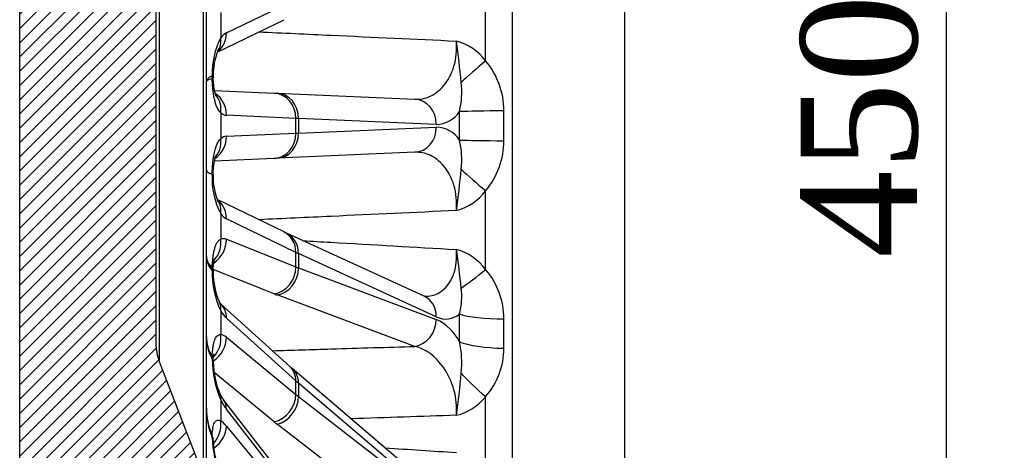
# Model space of a CAD drawing. Header units: millimetres. Extents: x 0 to 2285, y 0 to 1615.
# Tile 3 of 22: x 509 to 704, y 982 to 1067. Entities that reach past the tile are written whole.
import ezdxf
from ezdxf.enums import TextEntityAlignment as Align

# ---------------------------------------------------------------- set-up
doc = ezdxf.new("R2010")
doc.units = ezdxf.units.MM
doc.header["$LTSCALE"] = 7.692308
doc.layers.add('CAP450B', color=7, linetype='Continuous')
doc.layers.add('Default', color=7, linetype='Continuous')
doc.styles.add('SEACAD_Times_New_Roman', font='times.ttf')
doc.dimstyles.new('ANSImm', dxfattribs={"dimtxt": 23.076923, "dimasz": 23.076923, "dimexe": 11.538462, "dimexo": 0, "dimgap": 5.769231, "dimtad": 1, "dimdsep": 46, "dimtxsty": 'SEACAD_Times_New_Roman', "dimblk1": '_SE_FILLED', "dimblk2": '_SE_FILLED', "dimsah": 1, "dimcen": 11.538462, "dimazin": 0, "dimtfac": 0.85, "dimtdec": 3, "dimtofl": 0, "dimtmove": 0, "dimatfit": 3, "dimfxl": 1, "dimarcsym": 0})

# ---------------------------------------------------------------- blocks, each defined once
blk = doc.blocks.new('SE6')
at = {"layer": 'CAP450B', "linetype": 'Continuous'}
h = blk.add_hatch(dxfattribs=at)
h.set_pattern_fill('LINE', scale=0.629921, angle=45, style=0)
edge = h.paths.add_edge_path()
edge.add_spline(control_points=[(546.7, 954.4), (546.32, 955.74), (546.03, 957.11), (545.64, 959.88), (545.55, 961.27), (545.55, 962.67)], knot_values=[0, 0, 0, 0, 0.5, 0.5, 1, 1, 1, 1], degree=3, periodic=0)
edge.add_line((545.55, 962.67), (545.55, 973.93))
edge.add_arc((537.55, 973.93), 8, 0, 21.0261)
edge.add_line((545.01, 976.8), (536.21, 999.7))
edge.add_arc((545.55, 1003.29), 10, 180, 201.0261, ccw=False)
edge.add_line((535.55, 1003.29), (535.55, 1089.58))
edge.add_arc((545.55, 1089.58), 10, 158.9739, 180, ccw=False)
edge.add_line((536.21, 1093.16), (545.01, 1116.06))
edge.add_arc((537.55, 1118.93), 8, 338.9739, 360)
edge.add_line((545.55, 1118.93), (545.55, 1130.19))
edge.add_spline(control_points=[(545.55, 1130.19), (545.55, 1131.59), (545.64, 1132.99), (546.03, 1135.76), (546.32, 1137.12), (546.7, 1138.47)], knot_values=[0, 0, 0, 0, 0.5, 0.5, 1, 1, 1, 1], degree=3, periodic=0)
edge.add_arc((541.89, 1139.84), 5, 344.1059, 427.33)
edge.add_line((543.82, 1144.45), (539.13, 1146.41))
edge.add_spline(control_points=[(539.13, 1146.41), (538.77, 1146.56), (538.44, 1146.77), (537.99, 1147.15), (537.85, 1147.29), (537.6, 1147.58), (537.48, 1147.74), (537.27, 1148.07), (537.17, 1148.24), (537, 1148.59), (536.92, 1148.77), (536.72, 1149.31), (536.62, 1149.69), (536.44, 1150.45), (536.37, 1150.83), (536.24, 1151.6), (536.18, 1151.98), (536.03, 1153.13), (535.96, 1153.9), (535.76, 1156.22), (535.68, 1157.77), (535.57, 1160.87), (535.55, 1162.42), (535.55, 1163.97)], knot_values=[0, 0, 0, 0, 0.0625, 0.0625, 0.09375, 0.09375, 0.125, 0.125, 0.15625, 0.15625, 0.1875, 0.1875, 0.25, 0.25, 0.3125, 0.3125, 0.375, 0.375, 0.5, 0.5, 0.75, 0.75, 1, 1, 1, 1], degree=3, periodic=0)
edge.add_line((535.55, 1163.97), (535.55, 1229.73))
edge.add_arc((550.55, 1229.73), 15, 136.899, 180, ccw=False)
edge.add_spline(control_points=[(539.59, 1239.98), (540.97, 1241.45), (542.98, 1241.56)], knot_values=[0, 0, 0, 1, 1, 1], weights=[1, 0.927514, 1], degree=2, periodic=0)
edge.add_line((542.98, 1241.56), (600.93, 1244.6))
edge.add_line((600.93, 1244.6), (606.17, 1244.73))
edge.add_line((606.17, 1244.73), (628.55, 1244.73))
edge.add_line((628.55, 1244.73), (628.55, 1271.43))
edge.add_line((628.55, 1271.43), (538.55, 1271.43))
edge.add_arc((538.55, 1241.43), 30, 90, 180)
edge.add_line((508.55, 1241.43), (508.55, 851.43))
edge.add_arc((538.55, 851.43), 30, 180, 270)
edge.add_line((538.55, 821.43), (628.55, 821.43))
edge.add_line((628.55, 821.43), (628.55, 848.13))
edge.add_line((628.55, 848.13), (606.17, 848.13))
edge.add_line((606.17, 848.13), (600.93, 848.27))
edge.add_line((600.93, 848.27), (542.98, 851.31))
edge.add_spline(control_points=[(542.98, 851.31), (540.97, 851.41), (539.59, 852.88)], knot_values=[0, 0, 0, 1, 1, 1], weights=[1, 0.927514, 1], degree=2, periodic=0)
edge.add_arc((550.55, 863.13), 15, 180, 223.101, ccw=False)
edge.add_line((535.55, 863.13), (535.55, 928.89))
edge.add_spline(control_points=[(535.55, 928.89), (535.55, 930.45), (535.57, 932), (535.68, 935.1), (535.76, 936.66), (535.96, 938.98), (536.04, 939.75), (536.19, 940.91), (536.24, 941.29), (536.37, 942.06), (536.44, 942.44), (536.62, 943.2), (536.73, 943.57), (536.93, 944.11), (537.01, 944.29), (537.18, 944.64), (537.27, 944.81), (537.49, 945.14), (537.6, 945.29), (537.86, 945.58), (538, 945.72), (538.44, 946.1), (538.77, 946.31), (539.13, 946.46)], knot_values=[0, 0, 0, 0, 0.25, 0.25, 0.5, 0.5, 0.625, 0.625, 0.6875, 0.6875, 0.75, 0.75, 0.8125, 0.8125, 0.84375, 0.84375, 0.875, 0.875, 0.90625, 0.90625, 0.9375, 0.9375, 1, 1, 1, 1], degree=3, periodic=0)
edge.add_line((539.13, 946.46), (543.82, 948.42))
edge.add_arc((541.89, 953.03), 5, 292.67, 375.8941)
at = {"layer": 'CAP450B', "color": 7, "linetype": 'Continuous'}
for p, q in [((606.17, 1244.73), (606.17, 848.13)), ((628.55, 848.13), (628.55, 1244.73)), ((508.55, 851.43), (508.55, 1241.43)), ((545.55, 973.93), (545.55, 1118.93)), ((545.01, 976.8), (545.01, 1116.06)), ((536.21, 1093.16), (536.21, 999.7)), ((535.55, 1089.58), (535.55, 1003.29)), ((600.93, 1059.31), (600.93, 1074.95)), ((549.53, 1064.87), (563.29, 1071.54)), ((548.4, 1068.91), (548.4, 1063.9)), ((547.72, 1061.07), (560.95, 1067.49)), ((546.71, 1055.77), (546.71, 1056.34)), ((547.17, 1053.43), (558.98, 1052.91)), ((558.98, 1052.91), (559.56, 1052.88)), ((559.56, 1052.88), (586.89, 1051.69)), ((548.4, 1049), (548.4, 1043.87)), ((563.29, 1047.91), (549.53, 1048.52)), ((563.82, 1047.89), (563.29, 1047.91)), ((563.29, 1044.95), (563.29, 1047.91)), ((591.14, 1046.7), (563.82, 1047.89)), ((563.82, 1047.89), (563.82, 1044.98)), ((549.53, 1044.35), (563.29, 1044.95)), ((563.29, 1044.95), (563.82, 1044.98)), ((563.82, 1044.98), (591.14, 1046.17)), ((586.89, 1041.17), (559.56, 1039.98)), ((558.98, 1039.96), (547.17, 1039.44)), ((559.56, 1039.98), (558.98, 1039.96)), ((600.93, 1017.92), (600.93, 1033.55)), ((560.95, 1025.38), (547.71, 1031.8)), ((548.4, 1028.97), (548.4, 1023.95)), ((563.29, 1021.32), (549.53, 1027.99)), ((588.75, 1012.62), (561.43, 1025.15)), ((549.53, 1023.92), (563.29, 1018.42)), ((563.29, 1018.42), (563.29, 1021.32)), ((591.14, 1008.54), (563.82, 1021.07)), ((563.82, 1021.07), (563.82, 1018.22)), ((546.71, 1017.72), (546.71, 1018.26)), ((558.98, 1013.09), (546.9, 1017.92)), ((563.82, 1018.22), (591.14, 1008.03)), ((586.89, 1002.67), (559.56, 1012.87)), ((562.12, 998.67), (548.36, 1011.12)), ((548.4, 1009.7), (548.4, 1005.02)), ((563.29, 995.83), (549.53, 1008.28)), ((549.53, 1004.48), (563.29, 993.12)), ((536.21, 999.7), (545.01, 976.8)), ((546.71, 1000.16), (546.71, 1000.66)), ((589.92, 974.93), (562.59, 998.25)), ((558.98, 987.69), (547.09, 997.51)), ((563.29, 993.12), (563.29, 995.83)), ((591.14, 972.04), (563.82, 995.36)), ((563.82, 995.36), (563.82, 992.7)), ((548.4, 992.04), (548.4, 987.89)), ((562.71, 974.36), (548.95, 992.05)), ((563.82, 992.7), (591.14, 971.56)), ((600.93, 977.77), (600.93, 992.72)), ((563.29, 972.54), (549.53, 990.23)), ((549.53, 986.86), (563.29, 970.14)), ((586.89, 966.09), (559.56, 987.22)), ((546.71, 984.63), (546.71, 985.06))]:
    blk.add_line(p, q, dxfattribs=at)
for centre, radius, start, end in [((561.98, 1056.9), 15.28, 152.7356, 182.0846), ((414.87, 1037.68), 182.06, 5.4769, 8.0743), ((592.48, 1053.11), 10.48, 36.2858, 75.3936), ((559.15, 1056.59), 12.25, 157.748, 180.798), ((589.3, 1049.45), 15.24, 359.8173, 40.296), ((550.03, 1056.22), 3.14, 176.2799, 184.4597), ((578.4, 1053.17), 17.8, 347.3077, 6.0944), ((590.93, 1052.53), 5.84, 272.0606, 325.8442), ((222.26, 1046.43), 373.52, 359.5672, 0.4328), ((231.74, 1046.43), 372.82, 359.5434, 0.4566), ((590.93, 1040.33), 5.84, 34.1558, 87.9394), ((578.4, 1039.7), 17.8, 353.9057, 12.6922), ((589.27, 1043.43), 15.28, 319.7568, 0.1298), ((562.2, 1036.06), 15.52, 177.2239, 207.1884), ((414.87, 1055.19), 182.06, 351.9257, 354.5231), ((559.74, 1036.4), 12.85, 178.7811, 201.7844), ((592.48, 1039.76), 10.48, 284.6064, 323.7142), ((573.56, 1051.5), 29.01, 244.2299, 245.2892), ((424.48, 996.3), 172.55, 5.9654, 8.5284), ((592.34, 1011.6), 10.66, 36.3093, 74.8454), ((565.22, 1017.43), 18.52, 179.121, 204.6674), ((549.52, 1017.58), 2.63, 176.1029, 184.6729), ((561.49, 1017.32), 14.59, 179.8283, 203.6705), ((589.44, 1008.11), 15.11, 0.0425, 40.4781), ((582.34, 1012.57), 13.86, 345.5982, 6.9255), ((550.1, 1012.6), 2.27, 209.8552, 221.0924), ((593.03, 1012.24), 4.15, 242.9912, 311.2939), ((586.68, 998.73), 10.31, 28.1731, 64.3469), ((238.4, 1006.36), 357.37, 359.5576, 0.4424), ((247.86, 1005.21), 356.7, 359.5332, 0.4668), ((575.64, 999.4), 20.56, 354.3424, 11.8015), ((545.55, 1003.29), 10, 180, 201.0261), ((590.17, 1002.26), 14.38, 318.459, 0.1816), ((568.01, 1000.36), 21.3, 180.5185, 202.9681), ((548.49, 999.72), 1.59, 175.3421, 185.2321), ((564.03, 999.91), 17.13, 181.1092, 203.414), ((579.01, 1017.41), 25.23, 227.9815, 229.4121), ((439.4, 1011.34), 157.32, 351.8332, 354.9042), ((554.77, 996.36), 7.24, 206.7791, 216.5669), ((592.76, 999.07), 10.35, 283.2379, 322.1809), ((569.51, 985.41), 22.82, 181.9455, 202.2622), ((547.46, 983.93), 0.571, 176.3581, 185.5414), ((565.98, 984.78), 19.11, 182.7456, 203.0439)]:
    blk.add_arc(centre, radius, start, end, dxfattribs=at)
for centre, major_axis, ratio, start_param, end_param in [((545.01, 1065.31), (-2.18, 4.5), 0.881243, 3.310406, 4.217912), ((549.59, 1056.58), (0.84, 8.47), 0.41579, 0.249573, 0.569808), ((543.87, 1064.34), (-3.91, 3.12), 0.765962, 3.145164, 3.84544), ((601.46, 1058.66), (-7.7, -6.38), 0.083367, 4.711279, 5.41004), ((575.55, 1055.19), (-30, 0), 0.139373, 6.004036, 6.283185), ((541.9, 1056.63), (-5, 0.2), 0.066532, 2.86808, 3.144893), ((575.55, 1055.19), (30, 0), 0.070069, 2.862443, 3.141593), ((541.9, 1055.77), (-5, -0.21), 0.1422, 2.859499, 3.143342), ((545.01, 1048.52), (-0.22, -5), 0.904877, 1.610284, 2.64706), ((543.87, 1049), (-3.19, -3.85), 0.853665, 2.185969, 3.022813), ((558.76, 1047.91), (-0.22, -5), 0.904877, 1.610284, 3.141593), ((559.35, 1047.89), (-0.22, -5), 0.894257, 1.609821, 3.141593), ((586.67, 1046.7), (-0.22, -5), 0.894257, 1.609821, 3.141593), ((549.59, 1057.02), (0.01, -8.51), 0.425437, 5.943971, 6.264205), ((604.71, 1049.25), (-10, -0.08), 0.015105, 4.728439, 5.819481), ((558.76, 1044.95), (-0.22, 5), 0.904877, 3.141593, 4.672902), ((559.35, 1044.98), (-0.22, 5), 0.894257, 3.141593, 4.673365), ((586.67, 1046.17), (-0.22, 5), 0.894257, 3.141593, 4.673365), ((543.87, 1043.87), (-3.19, 3.85), 0.853665, 3.151404, 4.097216), ((545.01, 1044.35), (-0.22, 5), 0.904877, 3.6361, 4.672902), ((549.59, 1035.85), (0.01, 8.51), 0.425437, 0.01898, 0.339215), ((604.71, 1043.61), (-10, 0.08), 0.015105, 0.463705, 1.554746), ((575.55, 1037.68), (-30, 0), 0.105104, 0, 0.278069), ((601.46, 1034.2), (-7.7, 6.38), 0.083367, 0.873145, 1.571907), ((543.87, 1028.53), (-3.91, -3.12), 0.765962, 2.437745, 3.136431), ((545.01, 1027.55), (-2.18, -4.5), 0.881243, 2.065273, 2.979403), ((549.59, 1036.29), (0.84, -8.47), 0.41579, 5.713378, 6.033612), ((558.76, 1020.88), (-2.18, -4.5), 0.881243, 2.065273, 3.141593), ((559.35, 1020.6), (-2.08, -4.54), 0.870656, 2.045774, 3.141238), ((545.01, 1023.48), (1.86, 4.64), 0.888963, 4.028144, 5.143641), ((543.87, 1023.51), (-1.72, 4.69), 0.904059, 3.561625, 4.481313), ((549.59, 1015.57), (0.82, -8.46), 0.416472, 2.929664, 3.249899), ((608.54, 1023.62), (-50, 2.45), 0.207433, 0.449523, 0.473831), ((575.55, 1020.55), (30, 0), 0.342725, 3.141593, 3.420742), ((575.55, 1020.55), (-30, 0), 0.27645, 0, 0.27915), ((541.9, 1017.98), (-5, 0.22), 0.344717, 3.140696, 3.432807), ((541.9, 1017.16), (-5, -0.21), 0.272356, 3.140109, 3.406279), ((558.76, 1017.98), (1.86, 4.64), 0.888963, 3.612332, 5.143641), ((559.35, 1017.76), (1.75, 4.68), 0.878774, 3.591899, 5.123671), ((608.54, 1024.97), (-50, -2.45), 0.207433, 0.429156, 0.453464), ((601.46, 1019.35), (-7.7, -6.38), 0.077991, 0.739689, 1.438451), ((543.87, 1008.84), (-4.26, -2.62), 0.644783, 2.608319, 3.141921), ((608.76, 1020.08), (-55, -2.45), 0.207516, 0.430078, 0.454386), ((586.67, 1008.08), (-2.08, -4.54), 0.870656, 2.045774, 3.141593), ((545.01, 1007.41), (-3.36, -3.71), 0.819094, 2.397436, 3.134664), ((549.59, 1016), (1.6, -8.36), 0.388057, -0.795955, -0.47572), ((586.67, 1007.56), (1.75, 4.68), 0.878774, 3.591899, 5.123671), ((604.71, 1010.05), (-10, -0.08), 0.193107, 0.462104, 1.553145), ((575.55, 1004.55), (30, 0), 0.531098, 3.141593, 3.420742), ((575.55, 1004.55), (-30, 0), 0.470748, 0, 0.27915), ((545.01, 1003.61), (3.18, 3.86), 0.834198, 4.361377, 5.501308), ((543.87, 1004.15), (0.54, 4.97), 0.914941, 4.006837, 4.986045), ((549.59, 996.65), (-1.59, 8.35), 0.389189, 5.844294, 6.164529), ((604.71, 1004.53), (-10, 0.08), 0.222657, 0.465315, 1.556357), ((541.9, 1000.1), (-4.99, 0.24), 0.532168, 3.139693, 3.44347), ((541.9, 999.35), (-4.99, -0.23), 0.466276, 3.140238, 3.396323), ((558.76, 994.96), (-3.36, -3.71), 0.819094, 2.397436, 3.141593), ((559.35, 994.45), (-3.25, -3.8), 0.809004, 2.37311, 3.141321), ((608.54, 1002.49), (-49.99, 2.63), 0.405801, 0.46066, 0.484968), ((601.46, 995.43), (-7.56, 6.55), 0.241082, 1.010261, 1.709022), ((543.87, 990.79), (-4.43, -2.31), 0.495423, 2.734282, 3.141812), ((549.59, 997.04), (2.27, -8.21), 0.343508, -1.014715, -0.69448), ((545.01, 988.98), (-3.95, -3.07), 0.721147, 2.621794, 3.138328), ((558.76, 992.25), (3.18, 3.86), 0.834198, 3.969999, 5.501308), ((559.35, 991.79), (3.06, 3.95), 0.824885, 3.943695, 5.475467), ((608.54, 1003.75), (-49.99, -2.63), 0.405801, 0.418019, 0.442327), ((575.55, 990.39), (30, 0), 0.696259, 3.141593, 3.420742), ((575.55, 990.39), (-30, 0), 0.644473, 0, 0.27915), ((543.87, 986.64), (2.51, 4.32), 0.885836, 4.460493, 5.447708), ((545.01, 985.61), (3.86, 3.18), 0.742974, 4.626037, 5.743207), ((549.59, 979.91), (-2.26, 8.19), 0.344744, -0.658668, -0.338434), ((608.76, 999.19), (-54.99, -2.63), 0.405963, 0.419947, 0.444255), ((541.9, 984.25), (-4.99, 0.28), 0.696361, 3.141463, 3.457417), ((541.9, 983.61), (-4.99, -0.27), 0.639819, 3.140178, 3.383858)]:
    blk.add_ellipse(centre, major_axis=major_axis, ratio=ratio, start_param=start_param, end_param=end_param, dxfattribs=at)
for points, knots in [([(555.97, 1065.07), (560.75, 1064.85), (565.54, 1064.63), (570.32, 1064.4), (578.59, 1064.02), (586.86, 1063.63), (595.13, 1063.25)], [0.248981, 0.248981, 0.248981, 0.248981, 0.5243499, 0.5243499, 0.5243499, 1, 1, 1, 1]), ([(586.89, 1051.69), (587.92, 1051.65), (588.93, 1051.83), (590.9, 1052.73), (591.82, 1053.42), (593.48, 1055.4), (594.19, 1056.7), (595.1, 1059.77), (595.27, 1061.53), (595.13, 1063.25)], [0, 0, 0, 0, 0.25, 0.25, 0.5, 0.5, 0.75, 0.75, 1, 1, 1, 1]), ([(548.4, 1049), (548.11, 1049.28), (547.87, 1049.65), (547.56, 1050.35), (547.47, 1050.61), (547.3, 1051.15), (547.23, 1051.43), (547.09, 1052.03), (547.04, 1052.34), (546.93, 1052.99), (546.89, 1053.32), (546.82, 1054), (546.79, 1054.34), (546.74, 1055.05), (546.72, 1055.41), (546.71, 1055.77)], [0, 0, 0, 0, 0.25, 0.25, 0.375, 0.375, 0.5, 0.5, 0.625, 0.625, 0.75, 0.75, 0.875, 0.875, 1, 1, 1, 1]), ([(547.46, 1052.41), (547.46, 1052.41), (547.45, 1052.43), (547.4, 1052.54), (547.34, 1052.74), (547.26, 1053.01), (547.18, 1053.37), (547.1, 1053.8), (547.03, 1054.32), (546.97, 1054.89), (546.92, 1055.46), (546.91, 1055.81), (546.9, 1055.97)], [0.2692368, 0.2692368, 0.2692368, 0.2692368, 0.3350004, 0.3983813, 0.459852, 0.5271904, 0.6001372, 0.6789169, 0.7591847, 0.846012, 0.937555, 1, 1, 1, 1]), ([(546.7, 1036.81), (546.72, 1037.56), (546.76, 1038.3), (546.87, 1039.36), (546.91, 1039.7), (547.01, 1040.38), (547.07, 1040.71), (547.2, 1041.33), (547.28, 1041.63), (547.44, 1042.19), (547.54, 1042.46), (547.85, 1043.19), (548.1, 1043.58), (548.4, 1043.87)], [0, 0, 0, 0, 0.25, 0.25, 0.375, 0.375, 0.5, 0.5, 0.625, 0.625, 0.75, 0.75, 1, 1, 1, 1]), ([(595.13, 1029.62), (595.27, 1031.34), (595.1, 1033.09), (594.19, 1036.18), (593.48, 1037.45), (591.82, 1039.44), (590.9, 1040.13), (588.93, 1041.03), (587.92, 1041.22), (586.89, 1041.17)], [0, 0, 0, 0, 0.25, 0.25, 0.5, 0.5, 0.75, 0.75, 1, 1, 1, 1]), ([(546.89, 1036.67), (546.89, 1036.73), (546.9, 1037.01), (546.93, 1037.54), (546.98, 1038.19), (547.05, 1038.78), (547.14, 1039.28), (547.21, 1039.66), (547.29, 1039.95), (547.35, 1040.16), (547.4, 1040.32), (547.45, 1040.42), (547.46, 1040.44), (547.46, 1040.44)], [0, 0, 0, 0, 0.0252334, 0.1189423, 0.210942, 0.2999771, 0.3848213, 0.4566137, 0.5127767, 0.5680576, 0.6247245, 0.6937042, 0.7492039, 0.7492039, 0.7492039, 0.7492039]), ([(595.13, 1029.62), (586.86, 1029.23), (578.59, 1028.85), (570.32, 1028.46), (565.54, 1028.24), (560.75, 1028.02), (555.97, 1027.79)], [0, 0, 0, 0, 0.4756504, 0.4756504, 0.4756504, 0.751019, 0.751019, 0.751019, 0.751019]), ([(546.71, 1018.26), (546.73, 1018.95), (546.78, 1019.61), (546.89, 1020.53), (546.93, 1020.83), (547.04, 1021.39), (547.09, 1021.66), (547.22, 1022.16), (547.3, 1022.4), (547.47, 1022.83), (547.56, 1023.03), (547.76, 1023.38), (547.87, 1023.53), (548.12, 1023.78), (548.25, 1023.88), (548.4, 1023.95)], [0, 0, 0, 0, 0.25, 0.25, 0.375, 0.375, 0.5, 0.5, 0.625, 0.625, 0.75, 0.75, 0.875, 0.875, 1, 1, 1, 1]), ([(564.73, 1023.64), (566.56, 1023.53), (568.4, 1023.43), (570.24, 1023.32), (578.53, 1022.84), (586.83, 1022.37), (595.13, 1021.89)], [0.4170236, 0.4170236, 0.4170236, 0.4170236, 0.5226385, 0.5226385, 0.5226385, 1, 1, 1, 1]), ([(588.78, 1012.62), (589.16, 1012.6), (589.54, 1012.63), (590.9, 1012.85), (591.82, 1013.26), (593.48, 1014.72), (594.19, 1015.79), (595.1, 1018.52), (595.27, 1020.18), (595.13, 1021.89)], [0.1551281, 0.1551281, 0.1551281, 0.1551281, 0.25, 0.25, 0.5, 0.5, 0.75, 0.75, 1, 1, 1, 1]), ([(546.89, 1017.76), (546.89, 1017.78), (546.9, 1018), (546.93, 1018.42), (546.98, 1018.95), (547.04, 1019.38), (547.1, 1019.71), (547.16, 1019.94), (547.2, 1020.09), (547.22, 1020.13), (547.22, 1020.13), (547.22, 1020.13)], [0, 0, 0, 0, 0.0089021, 0.0920984, 0.1723958, 0.2486778, 0.3124227, 0.3714707, 0.4264439, 0.4702028, 0.4886025, 0.4886025, 0.4886025, 0.4886025]), ([(546.71, 1000.66), (546.73, 1001.29), (546.78, 1001.86), (546.89, 1002.64), (546.93, 1002.89), (547.04, 1003.35), (547.09, 1003.57), (547.22, 1003.95), (547.3, 1004.13), (547.47, 1004.44), (547.56, 1004.57), (547.76, 1004.79), (547.87, 1004.87), (548.12, 1004.98), (548.25, 1005.02), (548.4, 1005.02)], [0, 0, 0, 0, 0.25, 0.25, 0.375, 0.375, 0.5, 0.5, 0.625, 0.625, 0.75, 0.75, 0.875, 0.875, 1, 1, 1, 1]), ([(558.66, 1001.8), (562.55, 1001.92), (566.44, 1002.04), (570.33, 1002.16), (575.85, 1002.33), (581.37, 1002.5), (586.89, 1002.67)], [0.3936187, 0.3936187, 0.3936187, 0.3936187, 0.6443723, 0.6443723, 0.6443723, 1, 1, 1, 1]), ([(595.13, 988.99), (595.27, 990.65), (595.1, 992.42), (594.19, 995.71), (593.48, 997.17), (591.82, 999.59), (590.9, 1000.52), (588.93, 1001.96), (587.92, 1002.43), (586.89, 1002.67)], [0, 0, 0, 0, 0.25, 0.25, 0.5, 0.5, 0.75, 0.75, 1, 1, 1, 1]), ([(546.89, 999.85), (546.89, 999.87), (546.9, 1000.04), (546.92, 1000.36), (546.96, 1000.72), (547, 1000.97), (547.04, 1001.14), (547.05, 1001.21), (547.06, 1001.22), (547.06, 1001.22)], [0, 0, 0, 0, 0.0057002, 0.0834139, 0.1572892, 0.2186895, 0.2756769, 0.3290182, 0.3585721, 0.3585721, 0.3585721, 0.3585721]), ([(546.71, 985.06), (546.73, 985.59), (546.78, 986.06), (546.89, 986.67), (546.93, 986.86), (547.04, 987.2), (547.09, 987.35), (547.22, 987.6), (547.3, 987.71), (547.47, 987.88), (547.56, 987.94), (547.76, 988.02), (547.87, 988.03), (548.12, 988), (548.25, 987.96), (548.4, 987.89)], [0, 0, 0, 0, 0.25, 0.25, 0.375, 0.375, 0.5, 0.5, 0.625, 0.625, 0.75, 0.75, 0.875, 0.875, 1, 1, 1, 1]), ([(546.89, 983.96), (546.89, 983.96), (546.89, 984.06), (546.91, 984.23), (546.93, 984.41), (546.94, 984.49), (546.95, 984.51), (546.95, 984.51)], [0, 0, 0, 0, 0.0007786, 0.0732137, 0.1405706, 0.2032663, 0.2465958, 0.2465958, 0.2465958, 0.2465958])]:
    blk.add_open_spline(points, degree=3, knots=knots, dxfattribs=at)
for points in [[(546.7, 1036.81), (546.83, 1036.77), (546.89, 1036.72), (546.89, 1036.67)], [(595.13, 988.99), (588.17, 988.76), (581.22, 988.53), (574.26, 988.29)], [(581.01, 982.54), (585.71, 982.23), (590.42, 981.92), (595.13, 981.61)]]:
    blk.add_open_spline(points, degree=3, dxfattribs=at)
blk = doc.blocks.new('DMBLK4')
at = {"layer": 'Default', "linetype": 'Continuous'}
for points in [[(531.62, 1339.11), (508.55, 1335.26), (531.62, 1331.42)], [(605.47, 1339.11), (605.47, 1331.42), (628.55, 1335.26)]]:
    blk.add_hatch(color=7, dxfattribs=at).paths.add_polyline_path(points)
at = {"layer": 'Default', "color": 7, "linetype": 'Continuous'}
for p, q in [((508.55, 1046.43), (508.55, 1346.8)), ((628.55, 1271.43), (628.55, 1346.8)), ((508.55, 1335.26), (628.55, 1335.26))]:
    blk.add_line(p, q, dxfattribs=at)
at = {"layer": 'Default', "color": 7, "linetype": 'Continuous', "style": 'SEACAD_Times_New_Roman'}
blk.add_text('120', height=23.077, dxfattribs=at).set_placement((542.3, 1364.11), align=Align.TOP_LEFT)
blk = doc.blocks.new('_SE_FILLED')
at = {"color": 0}
blk.add_line((0, 0), (-1, 0), dxfattribs=at)
blk.add_solid([(0, 0), (-1, -0.1665), (-1, 0.1665), (0, 0)], dxfattribs=at)
blk = doc.blocks.new('DMBLK6')
at = {"layer": 'Default', "linetype": 'Continuous'}
for points in [[(696.08, 1248.36), (692.24, 1271.43), (688.39, 1248.36)], [(696.08, 844.51), (688.39, 844.51), (692.24, 821.43)]]:
    blk.add_hatch(color=7, dxfattribs=at).paths.add_polyline_path(points)
at = {"layer": 'Default', "color": 7, "linetype": 'Continuous'}
for p, q in [((628.55, 1271.43), (703.78, 1271.43)), ((692.24, 1271.43), (692.24, 821.43)), ((628.55, 821.43), (703.78, 821.43))]:
    blk.add_line(p, q, dxfattribs=at)
at = {"layer": 'Default', "color": 7, "linetype": 'Continuous', "style": 'SEACAD_Times_New_Roman'}
blk.add_text('450', height=23.077, rotation=90, dxfattribs=at).set_placement((663.39, 1020.18), align=Align.TOP_LEFT)

msp = doc.modelspace()

# ---------------------------------------------------------------- block references
at = {"layer": 'Default'}
msp.add_blockref('SE6', (0, 0), dxfattribs=at)

# ---------------------------------------------------------------- dimensions: what is measured, and where the dimension line sits
at = {"layer": 'Default', "color": 7, "linetype": 'Continuous'}
dim = msp.add_linear_dim(base=(628.547, 1335.264), p1=(508.547, 1046.433), p2=(628.547, 1271.433), text='\\A1;<>', dimstyle='ANSImm', dxfattribs=at)
dim.commit()
dim.dimension.update_dxf_attribs({"geometry": 'DMBLK4', "text_midpoint": (568.547, 1335.264), "dimtype": 160})
dim = msp.add_linear_dim(base=(692.239, 1271.433), p1=(628.547, 1271.433), p2=(628.547, 821.433), angle=270, text='\\A1;<>', dimstyle='ANSImm', dxfattribs=at)
dim.commit()
dim.dimension.update_dxf_attribs({"geometry": 'DMBLK6', "text_midpoint": (692.239, 1046.433), "dimtype": 161})

doc.saveas('drawing.dxf')
